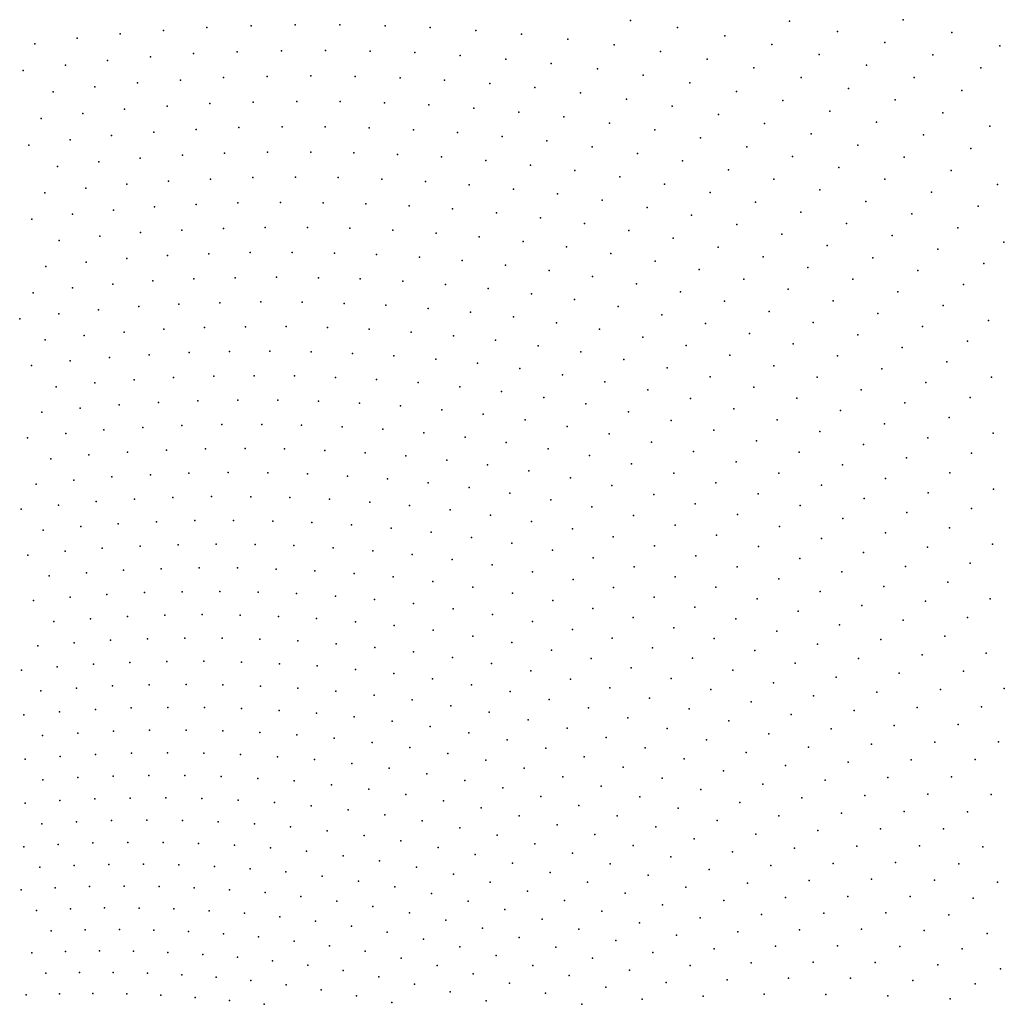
# Model space of a CAD drawing. Header units: metres. Extents: x -51 to 51, y -51 to 51.
# Tile 41 of 46: x 13 to 25, y 13 to 25. Entities that reach past the tile are written whole.
import ezdxf

# ---------------------------------------------------------------- set-up
doc = ezdxf.new("R2010")
doc.units = ezdxf.units.M
for name, color, linetype in [('CLASS_4_MED_VEGETATION', 7, 'CONTINUOUS'), ('CLASS_5_HIGH_VEGETATION', 7, 'CONTINUOUS'), ('CLASS_6_BUILDING', 7, 'CONTINUOUS'), ('CLASS_9_WATER', 7, 'CONTINUOUS')]:
    doc.layers.add(name, color=color, linetype=linetype)

msp = doc.modelspace()

# ---------------------------------------------------------------- linework, layer by layer
at = {"layer": 'CLASS_4_MED_VEGETATION'}
for p in [(12.745924, 14.815849, 185.440002), (12.952061, 14.551753, 184.809998), (12.713383, 14.259479, 181.039993), (13.151184, 14.286536, 184.179993), (13.593005, 14.303217, 187.319992), (12.909316, 13.996758, 180.409988), (13.346781, 14.017115, 183.550003), (13.788101, 14.02704, 186.690002), (13.098341, 13.733098, 179.779999), (13.535365, 13.746826, 182.919998), (13.97776, 13.748363, 186.059998), (13.283812, 13.465423, 179.149994), (13.720297, 13.472486, 182.289993), (14.160311, 13.46902, 185.429993), (12.851077, 13.447941, 176.009995), (13.03012, 13.186108, 175.37999), (13.462381, 13.197054, 178.519989), (13.899839, 13.195834, 181.659988), (14.339048, 13.18568, 184.800003), (12.777546, 12.905669, 171.610001), (13.20559, 12.920451, 174.75), (13.63728, 12.924828, 177.889999), (14.07239, 12.918687, 181.029999), (14.510695, 12.901926, 184.169998), (14.953536, 12.872612, 187.309998)]:
    msp.add_point(p, dxfattribs=at)
at = {"layer": 'CLASS_5_HIGH_VEGETATION'}
for p in [(13.031698, 22.300495, 248.289993), (13.373195, 22.023726, 247.659988), (12.865291, 21.961071, 244.519989), (13.709071, 21.741795, 247.029999), (12.692883, 21.625134, 240.75), (13.195732, 21.690414, 243.889999), (14.552103, 21.490612, 249.539993), (13.022934, 21.354237, 240.119995), (13.525969, 21.411549, 243.259995), (14.039252, 21.454815, 246.399994), (13.342322, 21.081631, 239.48999), (13.850562, 21.127733, 242.62999), (14.363662, 21.162897, 245.769989), (14.876227, 21.190607, 248.909988), (12.844291, 21.021595, 236.349991), (14.16944, 20.839073, 242), (14.677135, 20.869738, 245.139999), (15.19438, 20.885796, 248.279999), (13.163197, 20.748817, 235.720001), (13.661334, 20.800985, 238.860001), (15.506496, 20.576294, 247.649994), (13.471567, 20.474569, 235.089996), (13.974687, 20.515594, 238.229996), (14.482532, 20.545683, 241.369995), (14.989863, 20.568359, 244.509995), (12.978382, 20.419592, 231.949997), (13.779398, 20.192453, 234.459991), (14.282308, 20.225561, 237.599991), (14.784826, 20.251284, 240.73999), (15.296613, 20.262384, 243.87999), (15.812505, 20.26222, 247.019989), (12.793023, 20.090687, 228.179993), (13.286181, 20.145247, 231.319992), (15.086215, 19.948843, 240.110001), (15.597316, 19.951927, 243.25), (16.107471, 19.947626, 246.389999), (13.095258, 19.819544, 227.549988), (13.583577, 19.869656, 230.690002), (14.081555, 19.905792, 233.830002), (14.58413, 19.931004, 236.970001), (16.62619, 19.928072, 249.529999), (13.880275, 19.586374, 230.059998), (14.377974, 19.614698, 233.199997), (14.8753, 19.635666, 236.339996), (15.381619, 19.642012, 239.479996), (15.89191, 19.637106, 242.619995), (16.401152, 19.62483, 245.759995), (16.918699, 19.597189, 248.899994), (12.903797, 19.494175, 223.779999), (13.391996, 19.543934, 226.919998), (14.668589, 19.319281, 232.569992), (15.165413, 19.332468, 235.709991), (15.670977, 19.330902, 238.849991), (16.175615, 19.321985, 241.98999), (13.195034, 19.22187, 223.149994), (13.678471, 19.267307, 226.289993), (14.171294, 19.29875, 229.429993), (16.68854, 19.297821, 245.12999), (17.204788, 19.262119, 248.269989), (12.711802, 19.169146, 220.009995), (13.480766, 18.945303, 222.519989), (13.964094, 18.983164, 225.659988), (14.456569, 19.006895, 228.799988), (14.948696, 19.023306, 231.940002), (15.44954, 19.025085, 235.080002), (15.954226, 19.015636, 238.220001), (16.457888, 18.998856, 241.360001), (16.969572, 18.966711, 244.5), (17.479778, 18.927259, 247.639999), (12.99754, 18.900154, 219.37999), (13.756375, 18.667938, 221.889999), (14.244034, 18.69488, 225.029999), (14.736042, 18.710922, 228.169998), (15.2276, 18.719652, 231.309998), (15.727624, 18.713629, 234.449997), (16.226748, 18.700289, 237.589996), (16.733873, 18.671713, 240.729996), (12.799517, 18.578781, 215.610001), (13.277833, 18.626993, 218.75), (17.244198, 18.631626, 243.869995), (17.752943, 18.584255, 247.009995), (15.00516, 18.414608, 227.539993), (15.500525, 18.412018, 230.679993), (13.074374, 18.309036, 214.979996), (13.552617, 18.349768, 218.119995), (14.030989, 18.383234, 221.259995), (14.518235, 18.402567, 224.399994), (15.99961, 18.39822, 233.819992), (16.497692, 18.377123, 236.959991), (17.003517, 18.340677, 240.099991), (17.507893, 18.296961, 243.23999), (18.019518, 18.237434, 246.37999), (18.533678, 18.166155, 249.519989), (13.343783, 18.035318, 214.349991), (13.817429, 18.071959, 217.48999), (14.299923, 18.094593, 220.62999), (14.78664, 18.106337, 223.769989), (15.272934, 18.1108, 226.909988), (15.767418, 18.100513, 230.049988), (16.261026, 18.082943, 233.189987), (16.762365, 18.05015, 236.330002), (12.870391, 17.991434, 211.209991), (17.266771, 18.005875, 239.470001), (17.769623, 17.95435, 242.610001), (14.081102, 17.786995, 216.860001), (14.563124, 17.802122, 220), (15.044846, 17.809978, 223.139999), (15.534738, 17.803211, 226.279999), (16.028223, 17.785259, 229.419998), (18.279461, 17.886923, 245.75), (18.787296, 17.812298, 248.889999), (13.134432, 17.721233, 210.580002), (13.607692, 17.757736, 213.720001), (16.520733, 17.760038, 232.559998), (17.020712, 17.71949, 235.699997), (17.519264, 17.671698, 238.839996), (18.02479, 17.60813, 241.979996), (18.532719, 17.532843, 245.119995), (12.924562, 17.407513, 206.809998), (13.393031, 17.447256, 209.949997), (13.861776, 17.47978, 213.089996), (14.339106, 17.498291, 216.229996), (14.820538, 17.505932, 219.369995), (15.30157, 17.506313, 222.509995), (15.790524, 17.491959, 225.649994), (16.278629, 17.470346, 228.789993), (16.774185, 17.433531, 231.929993), (19.038546, 17.450392, 248.259995), (17.272688, 17.385263, 235.069992), (17.769665, 17.329777, 238.209991), (13.646137, 17.169615, 209.319992), (14.11459, 17.194851, 212.459991), (14.591389, 17.205959, 215.599991), (15.067914, 17.209818, 218.73999), (15.552343, 17.19907, 221.87999), (16.040243, 17.177155, 225.019989), (16.527193, 17.147997, 228.159988), (18.273346, 17.258421, 241.349991), (18.775053, 17.179903, 244.48999), (12.716263, 17.092604, 203.039993), (13.177858, 17.137152, 206.179993), (17.021339, 17.103539, 231.299988), (17.514082, 17.051865, 234.439987), (19.282946, 17.085087, 247.62999), (13.889575, 16.891802, 208.690002), (14.361747, 16.906382, 211.830002), (14.837902, 16.910109, 214.970001), (15.313683, 16.906593, 218.110001), (15.79712, 16.888359, 221.25), (18.013525, 16.984449, 237.580002), (18.515247, 16.90535, 240.720001), (12.964231, 16.825838, 202.409988), (13.425725, 16.863213, 205.549988), (16.279732, 16.862892, 224.389999), (16.769527, 16.822248, 227.529999), (17.262142, 16.77018, 230.669998), (19.014894, 16.819122, 243.860001), (17.753258, 16.710924, 233.809998), (18.250809, 16.635838, 236.949997), (19.520452, 16.716518, 247), (12.748, 16.516506, 198.639999), (13.204809, 16.557198, 201.779999), (13.66811, 16.585802, 204.919998), (14.131614, 16.607203, 208.059998), (14.603201, 16.614481, 211.199997), (15.074543, 16.614529, 214.339996), (15.553522, 16.599985, 217.479996), (16.035851, 16.574297, 220.619995), (16.517256, 16.541393, 223.759995), (18.74641, 16.553617, 240.089996), (17.005587, 16.493214, 226.899994), (17.492546, 16.437849, 230.039993), (19.247921, 16.455149, 243.229996), (13.442024, 16.283588, 201.149994), (13.902978, 16.306725, 204.289993), (14.368016, 16.31926, 207.429993), (14.838906, 16.319258, 210.569992), (15.309452, 16.312031, 213.709991), (15.787387, 16.29011, 216.849991), (16.264526, 16.260973, 219.98999), (17.985931, 16.366779, 233.179993), (18.481472, 16.284065, 236.319992), (19.751028, 16.344807, 246.369995), (12.985372, 16.249977, 198.009995), (16.748581, 16.216692, 223.12999), (17.235332, 16.161016, 226.269989), (18.974964, 16.19425, 239.459991), (20.251518, 16.227461, 249.509995), (13.671824, 16.008371, 200.519989), (14.134301, 16.022718, 203.659988), (14.598737, 16.028078, 206.799988), (15.064909, 16.0245, 209.940002), (15.538457, 16.00635, 213.080002), (17.720615, 16.098179, 229.409988), (18.212057, 16.019552, 232.549988), (19.474092, 16.088112, 242.599991), (12.763412, 15.944754, 194.23999), (13.215441, 15.981765, 197.37999), (16.015238, 15.977081, 216.220001), (16.491119, 15.940612, 219.360001), (16.973663, 15.888906, 222.5), (18.70158, 15.933821, 235.689987), (19.970732, 15.974961, 245.73999), (17.454861, 15.830035, 225.639999), (17.942213, 15.755502, 228.779999), (19.196741, 15.831895, 238.830002), (20.472456, 15.845098, 248.87999), (12.990273, 15.678747, 193.610001), (13.442098, 15.708777, 196.75), (13.898108, 15.728341, 199.889999), (14.35809, 15.737316, 203.029999), (14.823736, 15.73377, 206.169998), (15.289064, 15.72302, 209.309998), (15.761521, 15.697597, 212.449997), (16.233208, 15.664976, 215.589996), (18.431602, 15.669363, 231.919998), (19.693373, 15.718138, 241.970001), (16.711548, 15.617246, 218.729996), (17.192467, 15.558152, 221.869995), (17.671942, 15.491918, 225.009995), (18.918974, 15.576152, 235.059998), (20.187422, 15.597411, 245.110001), (12.762661, 15.377737, 189.839996), (13.209927, 15.411252, 192.979996), (13.661433, 15.434372, 196.119995), (14.118849, 15.445245, 199.259995), (14.578182, 15.447145, 202.399994), (15.039205, 15.440119, 205.539993), (15.507348, 15.41855, 208.679993), (15.978602, 15.385884, 211.819992), (18.15731, 15.409943, 228.149994), (19.411709, 15.466676, 238.199997), (20.686272, 15.459908, 248.25), (16.448988, 15.346036, 214.959991), (16.925772, 15.290989, 218.099991), (18.640791, 15.320889, 231.289993), (19.901981, 15.350216, 241.339996), (12.979111, 15.112544, 189.209991), (13.426122, 15.139172, 192.349991), (13.877212, 15.155345, 195.48999), (14.332156, 15.16094, 198.62999), (14.790731, 15.155843, 201.769989), (15.252717, 15.139939, 204.909988), (15.719723, 15.111199, 208.049988), (17.401239, 15.228799, 221.23999), (17.882597, 15.150994, 224.37999), (19.129635, 15.215695, 234.429993), (20.39707, 15.217107, 244.479996), (16.185987, 15.07528, 211.190002), (16.658642, 15.024286, 214.330002), (18.36587, 15.06162, 227.519989), (19.619831, 15.09872, 237.569992), (20.892935, 15.072026, 247.619995), (13.635097, 14.865859, 191.720001), (14.087475, 14.873441, 194.860001), (14.541727, 14.872061, 198), (14.999442, 14.859937, 201.139999), (17.13376, 14.961963, 217.470001), (17.607462, 14.892516, 220.610001), (18.847153, 14.965201, 230.659988), (20.107471, 14.974801, 240.709991), (13.188446, 14.846048, 188.580002), (15.460393, 14.836964, 204.279999), (15.926156, 14.801086, 207.419998), (16.391077, 14.758042, 210.559998), (18.086796, 14.807382, 223.75), (19.333534, 14.852574, 233.799988), (19.817482, 14.732992, 236.939987), (20.599648, 14.834177, 243.849991), (16.862135, 14.699841, 213.699997), (17.331907, 14.634514, 216.839996), (18.564264, 14.71519, 226.889999), (19.046835, 14.606918, 230.029999), (21.088827, 14.686729, 246.98999), (13.394284, 14.575156, 187.949997), (13.840476, 14.588118, 191.089996), (14.29041, 14.590515, 194.229996), (14.743866, 14.582237, 197.369995), (15.202393, 14.561316, 200.509995), (15.662204, 14.5313, 203.649994), (16.123075, 14.492257, 206.789993), (17.807306, 14.553621, 219.979996), (19.53064, 14.486914, 233.169998), (20.305975, 14.596833, 240.080002), (16.590084, 14.438187, 209.929993), (17.059437, 14.372818, 213.069992), (18.284502, 14.461202, 223.119995), (18.759741, 14.361758, 226.259995), (20.011917, 14.359991, 236.309998), (20.795124, 14.448754, 243.220001), (14.040377, 14.307689, 190.459991), (14.489579, 14.303207, 193.599991), (14.942132, 14.288002, 196.73999), (15.397809, 14.261966, 199.87999), (15.856377, 14.224998, 203.019989), (17.527403, 14.300342, 216.209991), (19.239809, 14.246172, 229.399994), (21.281189, 14.293899, 246.360001), (16.317604, 14.176998, 206.159988), (16.782978, 14.115828, 209.299988), (18.000742, 14.212233, 219.349991), (18.472246, 14.117087, 222.48999), (19.71748, 14.123654, 232.539993), (20.497461, 14.21644, 239.449997), (21.770927, 14.121943, 249.5), (14.233058, 14.026418, 189.830002), (14.681424, 14.015137, 192.970001), (15.134681, 13.99124, 196.110001), (17.247091, 14.047544, 212.440002), (18.948589, 14.005928, 225.62999), (20.199423, 13.984632, 235.679993), (20.980043, 14.066091, 242.589996), (15.58918, 13.958264, 199.25), (16.046396, 13.91432, 202.389999), (16.5061, 13.859312, 205.529999), (17.716576, 13.963751, 215.580002), (18.187742, 13.868471, 218.720001), (19.426046, 13.88308, 228.769989), (21.466314, 13.898768, 245.729996), (14.421946, 13.740956, 189.199997), (14.869372, 13.722848, 192.339996), (16.969732, 13.79108, 208.669998), (17.432007, 13.715756, 211.809998), (18.656979, 13.766184, 221.860001), (19.901011, 13.753338, 231.909988), (20.68191, 13.833749, 238.819992), (21.952543, 13.719429, 248.869995), (15.319812, 13.693929, 195.479996), (15.773034, 13.654101, 198.619995), (16.230461, 13.601291, 201.759995), (17.899395, 13.624858, 214.949997), (19.130787, 13.647824, 225), (20.379974, 13.607046, 235.049988), (21.161343, 13.676113, 241.959991), (16.688534, 13.539313, 204.899994), (17.147034, 13.468247, 208.039993), (18.364981, 13.526938, 218.089996), (19.602222, 13.522554, 228.139999), (21.644178, 13.501467, 245.099991), (14.603624, 13.45491, 188.569992), (15.051654, 13.428218, 191.709991), (15.50088, 13.39246, 194.849991), (15.952716, 13.34576, 197.98999), (17.610651, 13.381739, 211.179993), (18.835144, 13.413074, 221.229996), (20.077675, 13.380858, 231.279999), (20.85601, 13.45398, 238.189987), (16.406925, 13.288025, 201.12999), (16.86327, 13.21917, 204.269989), (18.075836, 13.28378, 214.319992), (19.306307, 13.287567, 224.369995), (20.553551, 13.227355, 234.419998), (21.335468, 13.284034, 241.330002), (22.123535, 13.320218, 248.23999), (14.781389, 13.16484, 187.940002), (15.226635, 13.133215, 191.080002), (15.674551, 13.090705, 194.220001), (17.321512, 13.139113, 207.409988), (18.539122, 13.178829, 217.459991), (19.775009, 13.15519, 227.509995), (21.814766, 13.102131, 244.470001), (16.126497, 13.035252, 197.360001), (16.579046, 12.970652, 200.5), (17.783003, 13.045608, 210.549988), (19.006721, 13.05788, 220.599991), (20.247452, 13.006342, 230.649994), (21.026407, 13.067126, 237.559998), (15.397537, 12.834247, 190.449997), (17.033554, 12.894903, 203.639999), (18.24272, 12.945092, 213.690002), (18.70676, 12.828706, 216.830002), (19.471981, 12.930038, 223.73999), (20.716997, 12.850748, 233.789993), (21.502405, 12.889978, 240.699997), (22.290493, 12.913679, 247.610001), (15.844039, 12.784966, 193.589996), (17.489782, 12.807936, 206.779999), (19.940996, 12.785855, 226.87999)]:
    msp.add_point(p, dxfattribs=at)
at = {"layer": 'CLASS_6_BUILDING'}
for p in [(15.674738, 25.403252, 288.5), (16.242716, 25.417339, 291.639984), (16.821205, 25.415657, 294.779999), (17.403769, 25.401894, 297.919983), (13.98651, 25.29921, 279.079987), (14.546403, 25.344183, 282.220001), (15.105091, 25.381323, 285.359985), (17.983967, 25.380312, 301.059998), (18.573961, 25.342148, 304.199982), (19.161127, 25.296206, 307.339996), (12.888737, 25.172186, 272.799988), (13.431833, 25.242876, 275.940002), (19.757584, 25.233162, 310.47998), (14.933314, 25.044828, 281.589996), (15.497814, 25.069416, 284.72998), (16.066893, 25.082272, 287.869995), (16.634197, 25.087324, 291.009979), (17.211739, 25.076448, 294.149994), (17.787043, 25.057787, 297.290009), (18.372107, 25.022663, 300.429993), (13.281721, 24.895681, 272.169983), (13.82506, 24.95768, 275.309998), (14.379729, 25.00515, 278.449982), (18.960566, 24.975161, 303.570007), (19.546085, 24.91993, 306.709991), (12.73776, 24.825933, 269.029999), (20.140602, 24.847464, 309.850006), (14.212496, 24.666414, 274.679993), (14.767016, 24.705038, 277.820007), (15.320343, 24.735891, 280.959991), (15.884324, 24.751493, 284.100006), (16.446648, 24.759321, 287.23999), (17.019178, 24.751347, 290.380005), (17.595627, 24.731314, 293.519989), (18.169727, 24.703535, 296.660004), (18.753309, 24.659155, 299.799988), (13.12488, 24.552052, 268.399994), (13.663046, 24.616436, 271.540009), (19.334076, 24.607071, 302.940002), (19.923811, 24.537878, 306.079987), (15.142323, 24.402687, 277.190002), (15.701209, 24.421041, 280.329987), (16.264526, 24.427683, 283.470001), (16.826082, 24.426584, 286.609985), (17.397568, 24.409534, 289.75), (17.966827, 24.384764, 292.889984), (20.516243, 24.456039, 309.220001), (13.506394, 24.272186, 267.769989), (14.044704, 24.32798, 270.910004), (14.594049, 24.369198, 274.049988), (18.545536, 24.343515, 296.029999), (19.127485, 24.289921, 299.169983), (21.105169, 24.366608, 312.359985), (12.967471, 24.2087, 264.630005), (19.706514, 24.228674, 302.309998), (20.294226, 24.150188, 305.449982), (14.420531, 24.033669, 270.279999), (14.969631, 24.066143, 273.419983), (15.51755, 24.090912, 276.559998), (16.075821, 24.100393, 279.699982), (16.632452, 24.102161, 282.839996), (17.19898, 24.088106, 285.97998), (17.769279, 24.062014, 289.119995), (18.337248, 24.028246, 292.259979), (20.87855, 24.064125, 308.589996), (13.343172, 23.931566, 264), (13.876355, 23.989843, 267.139984), (18.914379, 23.977865, 295.399994), (19.488716, 23.919853, 298.540009), (21.471014, 23.960337, 311.72998), (12.809494, 23.865629, 260.859985), (15.333349, 23.761108, 272.790009), (15.88658, 23.773438, 275.929993), (16.444096, 23.774071, 279.070007), (16.999863, 23.767025, 282.209991), (20.071705, 23.844727, 301.679993), (20.657238, 23.756998, 304.820007), (13.713223, 23.648661, 263.369995), (14.246457, 23.698446, 266.509979), (14.790434, 23.733614, 269.649994), (17.565258, 23.744013, 285.350006), (18.128441, 23.713341, 288.48999), (18.700762, 23.666183, 291.630005), (21.239285, 23.661753, 307.959991), (13.179387, 23.591234, 260.22998), (19.276175, 23.606709, 294.769989), (19.848688, 23.539656, 297.910004), (21.829166, 23.548664, 311.100006), (14.610686, 23.401403, 265.880005), (15.154325, 23.427933, 269.019989), (15.696798, 23.446817, 272.160004), (16.249323, 23.450382, 275.299988), (16.800222, 23.446299, 278.440002), (17.360714, 23.426367, 281.579987), (17.924831, 23.394428, 284.720001), (20.42956, 23.455366, 301.049988), (13.01504, 23.251198, 256.459991), (13.543677, 23.311167, 259.600006), (14.071834, 23.363535, 262.73999), (18.486633, 23.354877, 287.859985), (19.057293, 23.298708, 291), (21.007071, 23.363573, 304.190002), (21.5924, 23.254068, 307.329987), (15.50648, 23.120533, 268.389984), (16.054018, 23.127041, 271.529999), (16.6057, 23.12187, 274.669983), (19.625172, 23.234976, 294.139984), (20.201389, 23.154135, 297.279999), (22.179556, 23.131744, 310.470001), (13.902278, 23.025537, 258.970001), (14.430395, 23.06951, 262.109985), (14.968961, 23.098829, 265.25), (17.155649, 23.109083, 277.809998), (17.714918, 23.080311, 280.949982), (18.271997, 23.043945, 284.089996), (18.837904, 22.991089, 287.22998), (20.780005, 23.060732, 300.419983), (12.850132, 22.911449, 252.689987), (13.373575, 22.973974, 255.830002), (19.406757, 22.925949, 290.369995), (21.355152, 22.959885, 303.559998), (14.249556, 22.737936, 258.339996), (14.783052, 22.770052, 261.47998), (15.321194, 22.790844, 264.619995), (15.858184, 22.804041, 267.759979), (16.40493, 22.801899, 270.899994), (16.950064, 22.792162, 274.040009), (17.50449, 22.766562, 277.179993), (19.972729, 22.853302, 293.509979), (20.546747, 22.763424, 296.649994), (21.937817, 22.841219, 306.699982), (13.202914, 22.637085, 252.059998), (13.726468, 22.691286, 255.199997), (18.062401, 22.728985, 280.320007), (18.618013, 22.683857, 283.459991), (19.182175, 22.622112, 286.600006), (21.117428, 22.666117, 299.790009), (22.51656, 22.715214, 309.839996), (15.661818, 22.481388, 263.98999), (16.20363, 22.482277, 267.130005), (19.743576, 22.55287, 289.73999), (21.695602, 22.551113, 302.929993), (13.550106, 22.357351, 251.429993), (14.073641, 22.403248, 254.569992), (14.596603, 22.441607, 257.709991), (15.129724, 22.465279, 260.850006), (16.749449, 22.47151, 270.269989), (17.29355, 22.453182, 273.410004), (17.846672, 22.418861, 276.549988), (18.397621, 22.37701, 279.690002), (20.313005, 22.466526, 292.880005), (20.884684, 22.367666, 296.019989), (22.275463, 22.423346, 306.070007), (18.957092, 22.318665, 282.829987), (19.519367, 22.248075, 285.970001), (21.452919, 22.261433, 299.160004), (22.851297, 22.288305, 309.209991), (14.409613, 22.113487, 253.939987), (14.937718, 22.140051, 257.079987), (15.47033, 22.155302, 260.220001), (16.001808, 22.163012, 263.359985), (16.542746, 22.155363, 266.5), (17.082096, 22.140175, 269.639984), (17.630436, 22.109118, 272.779999), (20.078781, 22.170036, 289.109985), (22.028355, 22.137402, 302.299988), (23.433767, 22.134901, 312.350006), (13.891629, 22.072363, 250.799988), (18.182114, 22.066111, 275.919983), (18.731518, 22.015614, 279.059998), (20.645931, 22.074787, 292.25), (21.209764, 21.972174, 295.389984), (22.599892, 22.006109, 305.440002), (15.799462, 21.844101, 259.589996), (19.289162, 21.9485, 282.199982), (19.844074, 21.873957, 285.339996), (21.780781, 21.851892, 298.529999), (23.178055, 21.856579, 308.579987), (14.227403, 21.782228, 250.169998), (14.745179, 21.815163, 253.309998), (15.272825, 21.833389, 256.449982), (16.335527, 21.839577, 262.72998), (16.875458, 21.82342, 265.869995), (17.413691, 21.799753, 269.009979), (17.960646, 21.76009, 272.149994), (20.406702, 21.782326, 288.47998), (22.353334, 21.718897, 301.669983), (18.505447, 21.712954, 275.290009), (19.05847, 21.649328, 278.429993), (20.971432, 21.678223, 291.619995), (23.757168, 21.694115, 311.720001), (15.074791, 21.511824, 252.679993), (15.601846, 21.521736, 255.819992), (16.12779, 21.524155, 258.959991), (16.662901, 21.511206, 262.100006), (17.196442, 21.490768, 265.23999), (19.614151, 21.573498, 281.570007), (20.166996, 21.490282, 284.709991), (21.532747, 21.566814, 294.759979), (22.92189, 21.578701, 304.809998), (17.738672, 21.454458, 268.380005), (18.284107, 21.406227, 271.519989), (18.827286, 21.350561, 274.660004), (20.727268, 21.389874, 287.850006), (22.100946, 21.437637, 297.899994), (23.496765, 21.420181, 307.949982), (15.919534, 21.209099, 255.189987), (19.378405, 21.278296, 277.799988), (21.284248, 21.282167, 290.98999), (22.665277, 21.301271, 301.039978), (24.067194, 21.254602, 311.089996), (15.398376, 21.203588, 252.049988), (16.449831, 21.199364, 258.329987), (16.983852, 21.178017, 261.470001), (17.516201, 21.149212, 264.609985), (18.056974, 21.104416, 267.75), (19.926815, 21.198656, 280.940002), (20.482632, 21.10195, 284.079987), (21.848103, 21.15682, 294.130005), (23.235914, 21.146704, 304.179993), (18.595617, 21.052197, 270.889984), (19.142179, 20.983503, 274.029999), (21.040415, 20.992817, 287.220001), (22.413347, 21.018814, 297.269989), (23.80736, 20.979267, 307.320007), (15.715862, 20.89057, 251.419998), (16.23625, 20.887896, 254.559998), (16.765514, 20.869844, 257.699982), (17.293232, 20.844358, 260.839996), (19.691261, 20.902639, 277.169983), (21.594803, 20.876442, 290.359985), (22.974625, 20.87368, 300.410004), (17.829348, 20.802999, 263.97998), (18.368526, 20.749754, 267.119995), (20.237532, 20.814451, 280.309998), (20.790922, 20.709095, 283.449982), (22.155767, 20.742338, 293.5), (23.541901, 20.710264, 303.549988), (24.374264, 20.804842, 310.459991), (16.022158, 20.576799, 250.789993), (18.905474, 20.689123, 270.259979), (19.45006, 20.611912, 273.399994), (21.341049, 20.596506, 286.589996), (22.712891, 20.601107, 296.639984), (16.546671, 20.562056, 253.929993), (17.074776, 20.535725, 257.070007), (17.601229, 20.501984, 260.209991), (18.135809, 20.452255, 263.350006), (19.991961, 20.52738, 276.540009), (21.897739, 20.466311, 289.72998), (24.104763, 20.539862, 306.690002), (18.668285, 20.395157, 266.48999), (19.208384, 20.3216, 269.630005), (20.540968, 20.425808, 279.679993), (22.455677, 20.323507, 292.869995), (23.276007, 20.441721, 299.779999), (24.673023, 20.35078, 309.829987), (16.327324, 20.25465, 250.159988), (16.850733, 20.231703, 253.299988), (17.372614, 20.201363, 256.440002), (19.750862, 20.235914, 272.769989), (21.091799, 20.311861, 282.820007), (21.639263, 20.190729, 285.959991), (23.839788, 20.269531, 302.919983), (17.902607, 20.155163, 259.579987), (18.435526, 20.097101, 262.720001), (20.290554, 20.142958, 275.910004), (23.009682, 20.173643, 296.009979), (24.399061, 20.090424, 306.059998), (18.966234, 20.03171, 265.859985), (19.504288, 19.949757, 269), (20.837067, 20.032867, 279.049988), (22.192999, 20.051908, 289.100006), (23.569368, 20.005552, 299.149994), (17.148369, 19.896955, 252.669998), (17.668919, 19.858475, 255.809998), (20.03968, 19.860538, 272.139984), (21.380342, 19.915598, 282.190002), (22.74292, 19.906025, 292.23999), (24.12468, 19.830542, 302.289978), (24.963415, 19.892572, 309.199982), (18.197306, 19.804018, 258.949982), (18.723612, 19.742241, 262.089996), (20.581882, 19.754314, 275.279999), (21.929876, 19.780766, 285.329987), (23.298527, 19.742041, 295.380005), (17.434744, 19.562193, 252.039993), (19.257246, 19.66403, 265.22998), (19.793127, 19.573727, 268.369995), (21.125767, 19.635757, 278.419983), (22.480522, 19.633381, 288.470001), (23.854656, 19.565311, 298.519989), (24.685068, 19.636913, 305.429993), (17.958609, 19.511351, 255.179993), (18.485266, 19.448681, 258.320007), (20.326246, 19.476206, 271.509979), (21.666319, 19.510078, 281.559998), (23.027256, 19.478998, 291.609985), (25.245384, 19.430368, 308.570007), (19.009741, 19.378731, 261.459991), (20.865889, 19.361588, 274.649994), (22.21283, 19.366753, 284.699982), (23.579374, 19.306448, 294.75), (24.406311, 19.381737, 301.660004), (17.719431, 19.219095, 251.409988), (19.541265, 19.292242, 264.600006), (20.070158, 19.198542, 267.73999), (21.402317, 19.239847, 277.790009), (22.755564, 19.216427, 287.839996), (24.962732, 19.17948, 304.799988), (18.241631, 19.160118, 254.549988), (18.761768, 19.093861, 257.690002), (20.60556, 19.087868, 270.880005), (21.944708, 19.100588, 280.929993), (23.303675, 19.048056, 290.97998), (24.127142, 19.127041, 297.889984), (19.288946, 19.011196, 260.829987), (21.142511, 18.964911, 274.019989), (22.488071, 18.948835, 284.070007), (24.679678, 18.929081, 301.029999), (17.99752, 18.871975, 250.779999), (18.517923, 18.804901, 253.919998), (19.818235, 18.916481, 263.970001), (20.34479, 18.814598, 267.109985), (21.676157, 18.834888, 277.160004), (23.852169, 18.867004, 294.119995), (19.036167, 18.730585, 257.059998), (20.877571, 18.695662, 270.25), (22.215466, 18.687271, 280.299988), (23.027557, 18.790144, 287.209991), (24.396223, 18.679173, 297.259979), (25.232004, 18.718277, 304.169983), (19.561174, 18.639767, 260.199982), (20.083574, 18.541782, 263.339996), (21.407171, 18.569651, 273.389984), (23.572119, 18.613342, 290.350006), (18.268953, 18.520952, 250.149994), (18.782932, 18.450413, 253.289993), (20.612194, 18.426868, 266.47998), (21.942436, 18.426178, 276.529999), (22.751024, 18.532711, 283.440002), (24.112364, 18.429752, 293.48999), (24.944736, 18.472729, 300.399994), (19.303665, 18.363499, 256.429993), (21.142227, 18.299721, 269.619995), (23.291658, 18.360165, 286.579987), (19.826376, 18.264576, 259.570007), (20.34638, 18.158535, 262.709991), (21.668983, 18.165554, 272.759979), (22.478537, 18.270264, 279.669983), (23.832544, 18.175003, 289.720001), (24.657078, 18.227678, 296.630005), (19.045704, 18.087673, 252.659988), (20.87232, 18.03548, 265.850006), (23.010794, 18.107471, 282.809998), (19.564207, 17.992727, 255.799988), (21.395111, 17.905405, 268.98999), (22.201111, 18.013853, 275.899994), (23.547823, 17.926634, 285.949982), (24.36902, 17.983124, 292.859985), (25.201437, 18.012835, 299.769989), (20.080132, 17.890659, 258.940002), (22.729517, 17.855263, 279.040009), (19.301598, 17.721333, 252.029999), (20.601986, 17.771708, 262.079987), (21.923269, 17.757919, 272.130005), (23.262701, 17.678753, 282.179993), (24.080572, 17.739065, 289.089996), (24.909655, 17.772711, 296), (19.817747, 17.618406, 255.169998), (21.125124, 17.64057, 265.220001), (22.452131, 17.598055, 275.269989), (24.617485, 17.533091, 292.22998), (20.331223, 17.508398, 258.309998), (21.645014, 17.502464, 268.359985), (22.977182, 17.431364, 278.410004), (23.796003, 17.489693, 285.320007), (19.550564, 17.351517, 251.399994), (20.850344, 17.381433, 261.449982), (22.169983, 17.346888, 271.5), (24.324932, 17.293972, 288.459991), (25.153913, 17.314419, 295.369995), (20.06003, 17.245558, 254.539993), (21.366346, 17.247492, 264.589996), (22.691263, 17.184469, 274.639984), (23.50671, 17.246698, 281.549988), (20.575146, 17.12277, 257.679993), (21.887426, 17.096203, 267.72998), (24.031994, 17.055359, 284.690002), (24.857716, 17.079802, 291.600006), (19.792561, 16.978355, 250.769989), (21.091413, 16.98785, 260.820007), (22.409081, 16.932594, 270.869995), (23.21703, 17.004202, 277.779999), (20.299528, 16.86458, 253.909988), (21.604467, 16.846006, 263.959991), (22.926956, 16.762205, 274.009979), (23.742779, 16.811455, 280.919983), (24.561142, 16.845695, 287.829987), (25.3857, 16.85915, 294.73999), (20.811859, 16.733906, 257.049988), (22.122307, 16.686752, 267.100006), (20.023491, 16.606869, 250.139999), (21.3211, 16.596296, 260.190002), (22.636494, 16.520708, 270.23999), (23.449018, 16.573921, 277.149994), (24.264193, 16.612101, 284.059998), (25.089674, 16.623409, 290.970001), (20.531893, 16.480442, 253.279999), (21.835136, 16.441406, 263.329987), (24.789165, 16.394379, 287.199982), (21.041325, 16.341938, 256.419983), (22.349615, 16.274254, 266.470001), (23.154877, 16.336891, 273.380005), (23.966869, 16.379013, 280.290009), (21.547569, 16.196552, 259.559998), (23.673113, 16.140659, 276.519989), (24.488291, 16.165869, 283.429993), (25.30938, 16.170238, 290.339996), (20.757092, 16.093273, 252.649994), (22.058317, 16.033825, 262.699982), (22.860352, 16.100368, 269.609985), (21.259605, 15.952191, 255.789993), (23.374987, 15.908669, 272.75), (24.187052, 15.937874, 279.660004), (25.00897, 15.940174, 286.570007), (21.766632, 15.7939, 258.929993), (22.565449, 15.864353, 265.839996), (20.975084, 15.703207, 252.019989), (22.273977, 15.623405, 262.070007), (23.076487, 15.677189, 268.97998), (23.885445, 15.710395, 275.889984), (24.704256, 15.716814, 282.799988), (21.47456, 15.554473, 255.159988), (24.399183, 15.493975, 279.029999), (21.978258, 15.388475, 258.299988), (22.777615, 15.446224, 265.209991), (23.587254, 15.477678, 272.119995), (25.21674, 15.489387, 285.940002), (21.1821, 15.315549, 251.389999), (23.284863, 15.251308, 268.350006), (24.093756, 15.271661, 275.259979), (24.912054, 15.265081, 282.169983), (21.682158, 15.154051, 254.529999), (22.478371, 15.21577, 261.440002), (22.982111, 15.025459, 264.579987), (23.787975, 15.04987, 271.48999), (24.603241, 15.047466, 278.399994), (21.385681, 14.920136, 250.759995), (22.182417, 14.980414, 257.669983), (21.882376, 14.751061, 253.899994), (22.678995, 14.80013, 260.809998), (23.485455, 14.822868, 267.720001), (24.294081, 14.830379, 274.630005), (25.10804, 14.816951, 281.540009), (23.984573, 14.613818, 270.859985), (21.581966, 14.522223, 250.12999), (22.375517, 14.575318, 257.040009), (23.178907, 14.602201, 263.949982), (24.799191, 14.598487, 277.769989), (22.872009, 14.382061, 260.179993), (23.674721, 14.397791, 267.089996), (24.486389, 14.38669, 274), (25.299536, 14.360356, 280.910004), (22.075182, 14.345639, 253.269989), (22.564754, 14.162443, 256.410004), (23.367981, 14.176589, 263.320007), (24.173246, 14.175427, 270.22998), (24.983559, 14.153291, 277.139984), (22.257151, 13.943354, 252.639999), (23.057386, 13.961699, 259.549988), (23.859768, 13.964701, 266.459991), (24.670658, 13.940744, 273.369995), (22.746447, 13.747339, 255.779999), (23.545952, 13.754511, 262.690002), (24.353971, 13.734838, 269.600006), (25.163338, 13.699863, 276.509979), (22.435162, 13.533512, 252.009995), (23.235107, 13.539185, 258.919983), (24.036957, 13.529474, 265.829987), (24.843571, 13.49875, 272.73999), (22.92057, 13.330146, 255.149994), (23.719616, 13.324651, 262.059998), (24.526726, 13.292192, 268.970001), (25.334946, 13.244407, 275.880005), (22.605698, 13.121643, 251.37999), (23.401949, 13.12037, 258.290009), (24.206268, 13.09225, 265.199982), (25.011806, 13.048759, 272.109985), (23.087109, 12.910997, 254.519989), (23.885494, 12.892855, 261.429993), (24.688356, 12.853664, 268.339996)]:
    msp.add_point(p, dxfattribs=at)
at = {"layer": 'CLASS_9_WATER'}
for p in [(20.566448, 25.472799, 317.389984), (22.616129, 25.464844, 330.579987), (24.083988, 25.482847, 340.630005), (21.173113, 25.3811, 320.529999), (21.782068, 25.276438, 323.669983), (23.233507, 25.330587, 333.720001), (24.70853, 25.318388, 343.769989), (20.356886, 25.157429, 313.619995), (22.386909, 25.164181, 326.809998), (23.846186, 25.188847, 336.859985), (25.327791, 25.146584, 346.910004), (20.952667, 25.074028, 316.759979), (22.999697, 25.033461, 329.949982), (24.466234, 25.028051, 340), (21.556931, 24.972765, 319.899994), (23.607906, 24.895266, 333.089996), (20.731722, 24.767345, 312.98999), (22.157206, 24.863924, 323.039978), (25.081131, 24.859921, 343.139984), (21.331295, 24.669487, 316.130005), (22.765402, 24.736742, 326.179993), (24.223471, 24.73814, 336.22998), (21.933008, 24.558718, 319.269989), (23.37516, 24.596397, 329.320007), (24.840004, 24.567625, 339.369995), (22.530628, 24.440437, 322.410004), (23.98024, 24.448656, 332.459991), (21.702255, 24.259325, 315.5), (23.135857, 24.303707, 325.549988), (24.59235, 24.281885, 335.600006), (22.295372, 24.144545, 318.639984), (23.736536, 24.159597, 328.690002), (22.89608, 24.011442, 321.779999), (25.199331, 24.107874, 338.73999), (24.344233, 23.996582, 331.829987), (22.065454, 23.843676, 314.869995), (23.498192, 23.865227, 324.919983), (24.952742, 23.820238, 334.970001), (22.65583, 23.719593, 318.009979), (24.095652, 23.711708, 328.059998), (23.253485, 23.577082, 321.149994), (24.699812, 23.539198, 331.199982), (22.415108, 23.428165, 314.23999), (23.846613, 23.427273, 324.289978), (23.008308, 23.289362, 317.380005), (24.446428, 23.258595, 327.429993), (25.29887, 23.359531, 334.339996), (23.602764, 23.13751, 320.519989), (22.762667, 23.002073, 313.609985), (25.046904, 23.076656, 330.570007), (24.192591, 22.978437, 323.660004), (23.352734, 22.854008, 316.75), (24.788786, 22.800406, 326.799988), (23.938301, 22.698723, 319.889984), (25.379911, 22.615313, 329.940002), (23.102247, 22.570938, 312.97998), (24.530226, 22.524609, 323.029999), (23.68903, 22.413664, 316.119995), (24.271221, 22.249258, 319.259979), (25.122656, 22.337297, 326.169983), (24.01177, 21.974361, 315.48999), (24.859449, 22.065937, 322.399994), (24.595798, 21.795031, 318.630005), (25.180189, 21.602579, 321.769989), (24.331715, 21.524588, 314.859985), (24.911978, 21.336203, 318), (24.643335, 21.070292, 314.22998), (25.219687, 20.872913, 317.369995), (24.946566, 20.61161, 313.600006), (25.241348, 20.14871, 312.970001)]:
    msp.add_point(p, dxfattribs=at)

doc.saveas('drawing.dxf')
